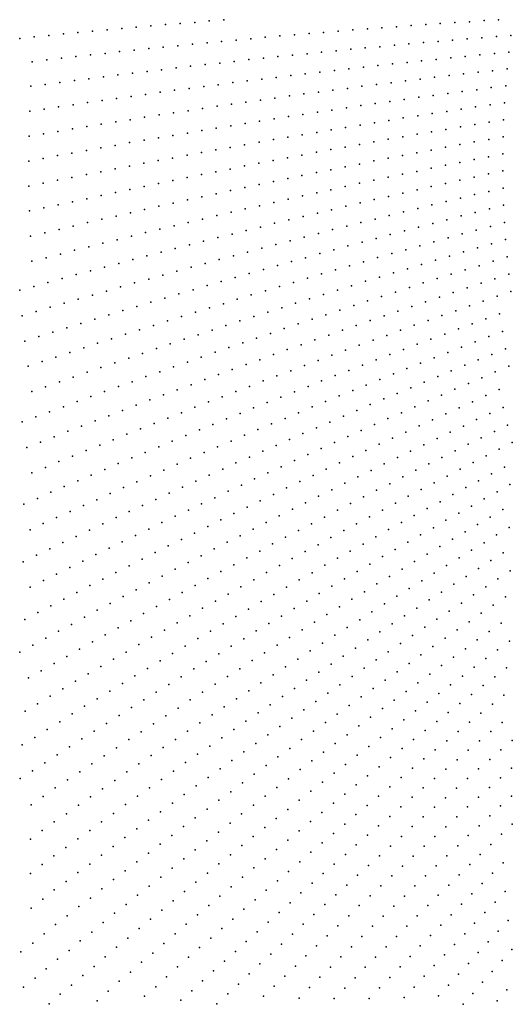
# Model space of a CAD drawing. Header units: metres. Extents: x -51 to 51, y -51 to 51.
# Tile 5 of 46: x -38 to -25, y -25 to 0. Entities that reach past the tile are written whole.
import ezdxf

# ---------------------------------------------------------------- set-up
doc = ezdxf.new("R2010")
doc.units = ezdxf.units.M
for name, color, linetype in [('CLASS_11_ROAD_SURFACE', 7, 'CONTINUOUS'), ('CLASS_17', 7, 'CONTINUOUS'), ('CLASS_5_HIGH_VEGETATION', 7, 'CONTINUOUS'), ('CLASS_6_BUILDING', 7, 'CONTINUOUS'), ('CLASS_9_WATER', 7, 'CONTINUOUS')]:
    doc.layers.add(name, color=color, linetype=linetype)

msp = doc.modelspace()

# ---------------------------------------------------------------- linework, layer by layer
at = {"layer": 'CLASS_11_ROAD_SURFACE'}
for p in [(-38.223915, -6.991184, 378.579987), (-37.799053, -7.541332, 375.440002), (-38.162361, -7.647127, 379.209991), (-38.089539, -8.302979, 379.839996), (-37.730076, -8.181809, 376.069977), (-37.648079, -8.831265, 376.699982), (-38.007618, -8.949266, 380.470001), (-37.912373, -9.604377, 381.100006), (-37.55489, -9.480279, 377.329987), (-37.4505, -10.128656, 377.959991), (-38.160965, -10.389581, 385.5), (-37.805828, -10.258816, 381.72998), (-37.687973, -10.912388, 382.359985), (-37.334908, -10.776204, 378.589996), (-38.040844, -11.049173, 386.130005), (-37.210899, -11.413645, 379.220001), (-36.859943, -11.272158, 375.449982), (-37.558819, -11.564898, 382.98999), (-37.909309, -11.707664, 386.759979), (-36.724552, -11.911552, 376.079987), (-37.073051, -12.058986, 379.850006), (-37.766369, -12.364857, 387.389984), (-37.421333, -12.207015, 383.619995), (-38.114162, -12.514155, 391.160004), (-36.924004, -12.702919, 380.47998), (-36.57806, -12.549579, 376.709991), (-37.269722, -12.856849, 384.25), (-37.957237, -13.175743, 391.789978), (-37.615204, -13.011369, 388.019989), (-36.420475, -13.186048, 377.339996), (-36.763767, -13.345249, 381.109985), (-37.449631, -13.665408, 388.649994), (-37.106823, -13.505036, 384.880005), (-37.792198, -13.826366, 392.419983), (-36.255184, -13.811912, 377.970001), (-38.131107, -13.997219, 396.190002), (-36.932644, -14.15138, 385.509979), (-36.592358, -13.985781, 381.73999), (-37.612465, -14.48432, 393.049988), (-37.272682, -14.31756, 389.279999), (-36.075607, -14.444726, 378.600006), (-37.952, -14.651661, 396.819977), (-36.413345, -14.615431, 382.369995), (-37.08437, -14.967621, 389.910004), (-36.747204, -14.795683, 386.139984), (-35.549931, -14.899556, 375.459991), (-37.421272, -15.140137, 393.679993), (-35.884983, -15.075406, 379.22998), (-38.094292, -15.486897, 401.220001), (-37.757915, -15.31323, 397.449982), (-36.554287, -15.428825, 386.769989), (-36.219772, -15.25183, 383), (-36.884716, -15.615398, 390.539978), (-35.683331, -15.703758, 379.859985), (-35.351311, -15.522235, 376.089996), (-37.552299, -15.972412, 398.079987), (-37.218647, -15.79362, 394.309998), (-36.015076, -15.885851, 383.630005), (-37.885677, -16.151775, 401.850006), (-36.677715, -16.251736, 391.169983), (-36.346539, -16.06851, 387.399994), (-35.145725, -16.133863, 376.720001), (-38.218781, -16.331709, 405.619995), (-37.004601, -16.444567, 394.940002), (-35.799282, -16.517298, 384.259979), (-35.47068, -16.32959, 380.48999), (-37.335171, -16.629007, 398.709991), (-36.127594, -16.705568, 388.029999), (-34.925472, -16.751469, 377.350006), (-37.995457, -16.99959, 406.25), (-37.665455, -16.814014, 402.47998), (-36.455612, -16.894402, 391.799988), (-35.251186, -16.944101, 381.119995), (-37.10656, -17.282814, 399.339996), (-36.783344, -17.083797, 395.569977), (-35.572414, -17.145975, 384.889984), (-37.433659, -17.473413, 403.109985), (-36.222248, -17.534189, 392.429993), (-35.897484, -17.339804, 388.660004), (-34.694366, -17.366224, 377.97998), (-37.76046, -17.664576, 406.880005), (-36.546715, -17.729134, 396.199982), (-35.338848, -17.763067, 385.519989), (-35.016766, -17.564369, 381.75), (-38.086967, -17.856295, 410.649994), (-36.870876, -17.924633, 399.970001), (-35.656242, -17.971022, 389.289978), (-34.452446, -17.977942, 378.609985), (-37.190315, -18.129768, 403.73999), (-35.977661, -18.170904, 393.059998), (-34.771431, -18.181543, 382.380005), (-37.832504, -18.532946, 411.279999), (-37.513824, -18.326462, 407.509979), (-36.298767, -18.371338, 396.829987), (-35.090096, -18.385689, 386.149994), (-33.888424, -18.369705, 375.470001), (-38.159931, -18.72151, 415.049988), (-36.940048, -18.773859, 404.369995), (-36.619564, -18.572323, 400.600006), (-35.721882, -18.80435, 393.690002), (-35.408443, -18.590384, 389.919983), (-34.515224, -18.795427, 383.009979), (-34.199745, -18.586432, 379.23999), (-37.255589, -18.985044, 408.139984), (-36.039539, -19.010214, 397.459991), (-34.830376, -19.004965, 386.779999), (-33.628716, -18.969496, 376.100006), (-37.575397, -19.187759, 411.910004), (-36.356876, -19.216627, 401.22998), (-35.145199, -19.215044, 390.549988), (-33.940987, -19.183216, 379.869995), (-37.890156, -19.400276, 415.679993), (-36.673897, -19.423588, 405), (-35.459698, -19.425669, 394.319977), (-34.248184, -19.405832, 383.639984), (-33.358398, -19.565744, 376.72998), (-38.214073, -19.594843, 419.449982), (-36.990589, -19.631092, 408.769989), (-35.76907, -19.645565, 398.089996), (-34.559734, -19.620703, 387.410004), (-33.666996, -19.784744, 380.5), (-37.618111, -20.056919, 416.309998), (-37.306957, -19.83914, 412.539978), (-36.396313, -20.069668, 405.630005), (-36.082855, -19.857346, 401.859985), (-35.18182, -20.05205, 394.949982), (-34.870945, -19.836105, 391.179993), (-33.97525, -20.004274, 384.269989), (-37.928837, -20.275398, 420.079987), (-36.709435, -20.28253, 409.399994), (-35.492355, -20.268526, 398.720001), (-34.278214, -20.232706, 388.039978), (-33.077518, -20.15826, 377.359985), (-37.017223, -20.504969, 413.169983), (-35.79755, -20.494278, 402.48999), (-34.585724, -20.453377, 391.809998), (-33.382355, -20.382481, 381.130005), (-37.33469, -20.709871, 416.940002), (-36.107357, -20.711903, 406.259979), (-34.892887, -20.674572, 395.579987), (-33.990959, -20.832489, 388.669983), (-33.686832, -20.607222, 384.899994), (-32.786133, -20.746861, 377.98999), (-37.641708, -20.933542, 420.709991), (-36.411709, -20.93895, 410.029999), (-35.199699, -20.896301, 399.350006), (-34.289585, -21.066654, 392.440002), (-33.087112, -20.976229, 381.759979), (-37.94828, -21.157902, 424.47998), (-36.725941, -21.14875, 413.799988), (-35.807076, -21.35009, 406.889984), (-35.506168, -21.118559, 403.119995), (-34.592945, -21.293047, 396.209991), (-33.38773, -21.20612, 385.529999), (-32.489491, -21.323423, 378.619995), (-37.343163, -21.587734, 421.339996), (-37.029507, -21.377018, 417.569977), (-36.112789, -21.573481, 410.660004), (-34.89595, -21.519962, 399.97998), (-33.687981, -21.436529, 389.299988), (-32.781322, -21.565811, 382.389984), (-37.645931, -21.817215, 425.109985), (-36.41283, -21.80629, 414.429993), (-35.198601, -21.747402, 403.75), (-33.987877, -21.667458, 393.069977), (-33.077991, -21.800783, 386.160004), (-31.883923, -21.664804, 375.47998), (-37.94825, -22.047379, 428.880005), (-36.723167, -22.021845, 418.199982), (-35.500889, -21.975363, 407.519989), (-34.282055, -21.907274, 396.839996), (-33.374287, -22.036264, 389.929993), (-32.17738, -21.903704, 379.25), (-37.022396, -22.255856, 421.970001), (-35.802818, -22.203848, 411.289978), (-34.581161, -22.139311, 400.609985), (-33.670216, -22.272263, 393.699982), (-32.470451, -22.143108, 383.019989), (-31.565567, -22.235655, 376.109985), (-37.332138, -22.472317, 425.73999), (-36.098915, -22.441668, 415.059998), (-35.178276, -22.604939, 408.149994), (-34.879906, -22.371866, 404.380005), (-33.965767, -22.50877, 397.470001), (-32.757679, -22.391018, 386.789978), (-31.854919, -22.479511, 379.880005), (-37.63055, -22.707531, 429.509979), (-36.394539, -22.680161, 418.829987), (-35.470707, -22.847187, 411.919983), (-34.255394, -22.754152, 401.23999), (-33.341808, -22.872505, 394.329987), (-33.049934, -22.63151, 390.559998), (-32.143883, -22.723867, 383.649994), (-31.237013, -22.801922, 376.73999), (-37.928501, -22.943419, 433.279999), (-36.700871, -22.901396, 422.599976), (-35.773922, -23.072628, 415.690002), (-34.55014, -22.99176, 405.009979), (-33.633301, -23.114006, 398.100006), (-32.432461, -22.968723, 387.419983), (-31.522179, -23.050663, 380.509979), (-37.301384, -23.363205, 430.139984), (-36.995659, -23.141071, 426.369995), (-36.065506, -23.316057, 419.459991), (-34.844513, -23.229874, 408.779999), (-33.924408, -23.356012, 401.869995), (-32.714981, -23.222069, 391.190002), (-31.80695, -23.299898, 384.279999), (-30.904024, -23.355873, 377.369995), (-37.595333, -23.604067, 433.910004), (-36.356598, -23.560141, 423.22998), (-35.138508, -23.468496, 412.549988), (-34.209377, -23.60688, 405.639984), (-33.002716, -23.467997, 394.959991), (-32.091324, -23.549629, 388.049988), (-31.17922, -23.616974, 381.139984), (-36.658825, -23.786983, 427), (-35.426342, -23.71628, 416.319977), (-34.49966, -23.849968, 409.410004), (-33.290066, -23.71442, 398.72998), (-32.375305, -23.799856, 391.819977), (-31.459715, -23.871019, 384.910004), (-36.949066, -24.032246, 430.769989), (-35.725376, -23.947275, 420.089996), (-34.78368, -24.102051, 413.179993), (-33.577023, -23.961348, 402.5), (-32.653008, -24.058544, 395.589996), (-31.739805, -24.125551, 388.679993), (-30.555399, -23.912504, 378), (-37.250664, -24.259974, 434.539978), (-36.012333, -24.196217, 423.859985), (-35.079082, -24.337656, 416.949982), (-33.86359, -24.208771, 406.269989), (-32.936131, -24.309822, 399.359985), (-32.019493, -24.380573, 392.449982), (-30.832014, -24.170736, 381.769989), (-36.298794, -24.445812, 427.630005), (-35.362209, -24.590885, 420.720001), (-34.149765, -24.456692, 410.039978), (-33.218853, -24.561596, 403.130005), (-32.298771, -24.636078, 396.220001), (-31.102249, -24.437044, 385.539978), (-30.196774, -24.464008, 378.630005), (-36.596813, -24.67819, 431.399994), (-35.656952, -24.827353, 424.48999), (-34.429512, -24.713516, 413.809998), (-33.501175, -24.81386, 406.899994), (-32.571568, -24.900023, 399.98999), (-31.377977, -24.696306, 389.309998), (-30.468962, -24.72691, 382.399994), (-29.560118, -24.743183, 375.48999), (-36.882401, -24.928944, 435.169983), (-35.939186, -25.081728, 428.259979), (-34.708748, -24.970976, 417.579987), (-33.776974, -25.07486, 410.669983), (-32.849972, -25.156567, 403.759979), (-31.653292, -24.956047, 393.079987), (-30.74073, -24.990284, 386.169983), (-29.828226, -25.010208, 379.259979), (-36.220917, -25.336744, 432.029999), (-34.999775, -25.211983, 421.349976), (-34.064613, -25.319857, 414.440002), (-33.127968, -25.413599, 407.529999), (-31.92819, -25.216267, 396.850006), (-31.005913, -25.261705, 389.940002), (-30.095907, -25.277702, 383.029999), (-29.192469, -25.272249, 376.119995)]:
    msp.add_point(p, dxfattribs=at)
at = {"layer": 'CLASS_17'}
for p in [(-37.888805, -23.845596, 437.679993), (-38.193554, -24.069141, 441.449982), (-37.540047, -24.506401, 438.309998), (-37.828938, -24.753485, 442.079987), (-38.129539, -24.982611, 445.849976), (-37.179775, -25.162189, 438.940002), (-37.464481, -25.414101, 442.709991)]:
    msp.add_point(p, dxfattribs=at)
at = {"layer": 'CLASS_5_HIGH_VEGETATION'}
for p in [(-25.85, -0.005455, 248.5), (-25.909224, -0.442431, 249.12999), (-25.532637, -0.414564, 245.360001), (-25.961044, -0.881406, 249.759995), (-25.58498, -0.84714, 245.98999), (-25.630291, -1.27534, 246.619995), (-25.668001, -1.711547, 247.25), (-25.698271, -2.149387, 247.87999), (-25.721056, -2.588733, 248.509995), (-25.736315, -3.029457, 249.139999), (-25.74485, -3.465144, 249.769989)]:
    msp.add_point(p, dxfattribs=at)
at = {"layer": 'CLASS_6_BUILDING'}
for p in [(-29.242006, -0.241347, 282.429993), (-28.865208, -0.214008, 278.660004), (-28.488386, -0.187302, 274.889984), (-28.111578, -0.154366, 271.119995), (-27.734699, -0.129017, 267.350006), (-27.357803, -0.104301, 263.579987), (-26.980883, -0.080218, 259.809998), (-26.603941, -0.056768, 256.040009), (-26.226988, -0.027547, 252.269989), (-31.878708, -0.458214, 308.820007), (-31.502117, -0.426356, 305.049988), (-31.125494, -0.395129, 301.279999), (-30.74884, -0.364536, 297.509979), (-30.372158, -0.334574, 293.73999), (-29.995523, -0.297923, 289.970001), (-29.618776, -0.269319, 286.199982), (-26.662313, -0.500062, 256.669983), (-26.285782, -0.47093, 252.899994), (-29.296759, -0.735995, 283.059998), (-28.920475, -0.702253, 279.290009), (-28.544321, -0.662175, 275.519989), (-28.167961, -0.62979, 271.75), (-27.791567, -0.598037, 267.97998), (-27.41514, -0.566916, 264.209991), (-27.038679, -0.536427, 260.440002), (-31.929419, -0.997679, 309.449982), (-31.553419, -0.959421, 305.679993), (-31.177378, -0.921796, 301.910004), (-30.801294, -0.884802, 298.139984), (-30.425381, -0.841012, 294.369995), (-30.04921, -0.805374, 290.600006), (-29.673002, -0.770368, 286.829987), (-27.088989, -0.987995, 261.070007), (-26.713049, -0.951833, 257.299988), (-26.337065, -0.916304, 253.529999), (-29.343126, -1.232557, 283.690002), (-28.96776, -1.18535, 279.919983), (-28.592047, -1.145939, 276.149994), (-28.216288, -1.107159, 272.380005), (-27.840487, -1.06901, 268.609985), (-27.464638, -1.031494, 264.839996), (-31.595682, -1.494338, 306.309998), (-31.220331, -1.450323, 302.539978), (-30.845272, -1.39941, 298.769989), (-30.469809, -1.35675, 295), (-30.094297, -1.314721, 291.22998), (-29.718737, -1.273323, 287.459991), (-27.506611, -1.491186, 265.470001), (-27.13139, -1.448006, 261.699982), (-26.756113, -1.405457, 257.929993), (-26.380785, -1.36354, 254.159988), (-26.005407, -1.322253, 250.389999), (-31.970984, -1.538983, 310.079987), (-29.755926, -1.778039, 288.089996), (-29.381481, -1.723719, 284.320007), (-29.006548, -1.677294, 280.549988), (-28.631556, -1.6315, 276.779999), (-28.256506, -1.586336, 273.009979), (-27.881405, -1.541803, 269.23999), (-26.042698, -1.758489, 251.019989), (-31.628864, -2.030951, 306.940002), (-31.254793, -1.972931, 303.169983), (-30.880167, -1.923262, 299.399994), (-30.505482, -1.874224, 295.630005), (-30.130732, -1.825816, 291.859985), (-27.914768, -2.009464, 269.869995), (-27.540394, -1.959281, 266.100006), (-27.165958, -1.909727, 262.329987), (-26.791458, -1.860804, 258.559998), (-26.416895, -1.81251, 254.789993), (-32.003349, -2.081971, 310.709991), (-29.785086, -2.277098, 288.720001), (-29.411058, -2.223675, 284.949982), (-29.036964, -2.170882, 281.179993), (-28.662802, -2.118718, 277.410004), (-28.288572, -2.067184, 273.639984), (-26.445896, -2.256629, 255.419998), (-26.072121, -2.202693, 251.649994), (-31.279879, -2.50472, 303.799988), (-30.906149, -2.448689, 300.029999), (-30.532347, -2.393286, 296.259979), (-30.15847, -2.338513, 292.48999), (-27.939667, -2.48548, 270.5), (-27.566198, -2.428938, 266.72998), (-27.192656, -2.373025, 262.959991), (-26.819036, -2.31774, 259.190002), (-32.026482, -2.626488, 311.339996), (-31.653538, -2.56138, 307.570007), (-29.805178, -2.784893, 289.350006), (-29.43211, -2.725118, 285.579987), (-29.058966, -2.665971, 281.809998), (-28.68574, -2.607452, 278.040009), (-28.313061, -2.54265, 274.269989), (-26.839481, -2.769582, 259.820007), (-26.466757, -2.708672, 256.049988), (-26.093946, -2.648388, 252.279999), (-31.2959, -3.037914, 304.429993), (-30.923172, -2.975536, 300.660004), (-30.550362, -2.913786, 296.889984), (-30.178167, -2.845296, 293.119995), (-28.3288, -3.026416, 274.899994), (-27.95643, -2.962905, 271.130005), (-27.583977, -2.900021, 267.359985), (-27.211432, -2.837764, 263.589996), (-32.041107, -3.164554, 311.970001), (-31.668545, -3.10092, 308.199982), (-29.816599, -3.294011, 289.97998), (-29.444599, -3.227901, 286.209991), (-29.072508, -3.162418, 282.440002), (-28.701084, -3.090554, 278.669983), (-27.223057, -3.297163, 264.220001), (-26.851513, -3.229298, 260.449982), (-26.479874, -3.162058, 256.679993), (-26.108139, -3.095444, 252.909988), (-30.931202, -3.503653, 301.289978), (-30.560328, -3.428111, 297.519989), (-30.188511, -3.360748, 293.75), (-28.336262, -3.511434, 275.529999), (-27.965021, -3.4416, 271.759979), (-27.593685, -3.372392, 267.98999), (-26.114658, -3.54373, 253.539993), (-31.674339, -3.641693, 308.829987), (-31.302816, -3.57236, 305.059998), (-29.819307, -3.804304, 290.609985), (-29.448481, -3.731879, 286.839996), (-29.078447, -3.652979, 283.070007), (-28.707405, -3.581894, 279.299988), (-27.225994, -3.764378, 264.850006), (-26.855654, -3.690204, 261.079987), (-26.485207, -3.616655, 257.309998), (-30.931175, -4.025333, 301.919983), (-30.560654, -3.951032, 298.149994), (-30.190033, -3.877356, 294.380005), (-28.335402, -3.997562, 276.160004), (-27.965403, -3.921426, 272.389984), (-27.59623, -3.839176, 268.619995), (-26.114439, -3.986738, 254.169998), (-25.745045, -3.908235, 250.399994), (-31.670885, -4.183541, 309.459991), (-31.300591, -4.107901, 305.690002), (-29.813267, -4.315624, 291.23999), (-29.444756, -4.229714, 287.470001), (-29.075081, -4.151707, 283.699982), (-28.705296, -4.074323, 279.929993), (-27.589809, -4.31371, 269.25), (-27.220896, -4.232627, 265.47998), (-26.85187, -4.152166, 261.709991), (-26.482723, -4.072328, 257.940002), (-30.921227, -4.555527, 302.549988), (-30.552021, -4.474936, 298.779999), (-30.182699, -4.394969, 295.009979), (-28.694727, -4.567697, 280.559998), (-28.326189, -4.484658, 276.790009), (-27.958605, -4.395415, 273.019989), (-26.47349, -4.522481, 258.570007), (-26.105608, -4.437088, 254.799988), (-25.737598, -4.352315, 251.029999), (-31.658146, -4.726306, 310.089996), (-31.290321, -4.63674, 306.320007), (-29.799622, -4.820544, 291.869995), (-29.431444, -4.73564, 288.100006), (-29.063145, -4.651357, 284.329987), (-27.575216, -4.789116, 269.880005), (-27.207733, -4.701772, 266.109985), (-26.840122, -4.615047, 262.339996), (-25.722479, -4.797253, 251.659988), (-30.534388, -4.99967, 299.410004), (-30.166477, -4.913434, 295.639984), (-28.675665, -5.06187, 281.190002), (-28.309801, -4.965664, 277.419983), (-27.942574, -4.87708, 273.649994), (-26.821623, -5.072162, 262.970001), (-26.455378, -4.979908, 259.199982), (-26.088997, -4.888271, 255.429993), (-31.637375, -5.262105, 310.720001), (-31.269838, -5.174006, 306.949982), (-30.902176, -5.086527, 303.179993), (-29.77611, -5.333468, 292.5), (-29.409426, -5.242316, 288.72998), (-29.042612, -5.151783, 284.959991), (-27.552418, -5.265253, 270.509979), (-27.18647, -5.171673, 266.73999), (-25.699657, -5.242915, 252.289993), (-30.50773, -5.525079, 300.040009), (-30.14266, -5.42524, 296.269989), (-28.649433, -5.549702, 281.820007), (-28.283903, -5.454268, 278.049988), (-27.918228, -5.359452, 274.279999), (-26.793976, -5.536475, 263.600006), (-26.429348, -5.438005, 259.829987), (-26.064573, -5.340152, 256.059998), (-31.606108, -5.806231, 311.350006), (-31.240116, -5.711895, 307.579987), (-30.873989, -5.618177, 303.809998), (-29.37867, -5.749594, 289.359985), (-29.013445, -5.652836, 285.589996), (-27.885548, -5.842386, 274.910004), (-27.521387, -5.741981, 271.139984), (-27.158455, -5.63556, 267.369995), (-26.032314, -5.792596, 256.690002), (-25.670488, -5.682901, 252.919998), (-30.473494, -6.043568, 300.669983), (-30.108696, -5.94496, 296.899994), (-29.743755, -5.846968, 293.130005), (-28.613415, -6.045042, 282.449982), (-28.249556, -5.943407, 278.679993), (-26.758278, -6.001294, 264.22998), (-26.395376, -5.896638, 260.459991), (-31.565468, -6.350797, 311.97998), (-31.20113, -6.250251, 308.209991), (-30.836649, -6.150321, 304.440002), (-29.339155, -6.257321, 289.98999), (-28.977125, -6.147293, 286.220001), (-27.844496, -6.325738, 275.540009), (-27.483614, -6.212445, 271.769989), (-27.121023, -6.106563, 268), (-25.993715, -6.239121, 257.320007), (-25.632282, -6.12962, 253.549988), (-30.428831, -6.56987, 301.299988), (-30.06576, -6.465073, 297.529999), (-29.702534, -6.36089, 293.759979), (-28.568823, -6.540742, 283.079987), (-28.206741, -6.432934, 279.309998), (-27.075413, -6.577902, 268.630005), (-26.714508, -6.46648, 264.859985), (-26.353434, -6.355668, 261.089996), (-25.58629, -6.576662, 254.179993), (-31.152853, -6.788912, 308.839996), (-30.79175, -6.675282, 305.070007), (-29.292503, -6.758197, 290.619995), (-28.930744, -6.649164, 286.850006), (-27.796721, -6.802577, 276.169983), (-27.436153, -6.689935, 272.399994), (-26.305161, -6.808534, 261.720001), (-25.945816, -6.692294, 257.949982), (-30.375065, -7.096381, 301.929993), (-30.013826, -6.985425, 298.160004), (-29.652422, -6.875081, 294.389984), (-28.515633, -7.036654, 283.709991), (-28.155432, -6.922704, 279.940002), (-27.021603, -7.049435, 269.259979), (-26.66264, -6.931892, 265.48999), (-25.532495, -7.023891, 254.809998), (-31.097052, -7.320128, 309.470001), (-30.736143, -7.207949, 305.699982), (-29.235518, -7.266383, 291.25), (-28.87566, -7.151214, 287.47998), (-27.738993, -7.286344, 276.799988), (-27.380386, -7.167586, 273.029999), (-26.247326, -7.267954, 262.350006), (-25.890005, -7.14562, 258.579987), (-30.312181, -7.622943, 302.559998), (-29.952875, -7.505861, 298.790009), (-29.595198, -7.382161, 295.019989), (-28.453821, -7.532628, 284.339996), (-28.097416, -7.405708, 280.570007), (-26.959572, -7.521019, 269.889984), (-26.60446, -7.390894, 266.119995), (-25.826267, -7.598963, 259.209991), (-31.030264, -7.858935, 310.100006), (-30.671312, -7.740635, 306.329987), (-29.169704, -7.774565, 291.880005), (-28.811853, -7.653293, 288.109985), (-27.672834, -7.770093, 277.429993), (-27.316298, -7.645255, 273.660004), (-26.536455, -7.856351, 266.75), (-26.181459, -7.727356, 262.97998), (-29.884851, -8.018927, 299.419983), (-29.527367, -7.896443, 295.649994), (-28.385336, -8.021584, 284.970001), (-28.029181, -7.895536, 281.199982), (-27.243868, -8.122795, 274.290009), (-26.891253, -7.985947, 270.519989), (-25.754585, -8.052184, 259.839996), (-30.597239, -8.273181, 306.959991), (-30.240158, -8.149399, 303.190002), (-29.095049, -8.282589, 292.509979), (-28.739307, -8.15525, 288.73999), (-27.952396, -8.385163, 281.829987), (-27.598234, -8.253679, 278.059998), (-26.4603, -8.321611, 267.380005), (-26.107548, -8.186599, 263.609985), (-30.954132, -8.397568, 310.72998), (-29.805943, -8.539077, 300.049988), (-29.450594, -8.410532, 296.279999), (-28.306362, -8.517249, 285.600006), (-27.16518, -8.59343, 274.919983), (-26.812847, -8.457222, 271.149994), (-25.677021, -8.498874, 260.470001), (-30.51391, -8.805424, 307.589996), (-30.161098, -8.668225, 303.820007), (-29.011538, -8.790301, 293.139984), (-28.660126, -8.649935, 289.369995), (-27.867058, -8.874442, 282.459991), (-27.515175, -8.736954, 278.690002), (-26.375982, -8.786531, 268.009979), (-26.025574, -8.64554, 264.23999), (-30.868641, -8.935863, 311.359985), (-29.717976, -9.058842, 300.679993), (-29.364859, -8.924273, 296.910004), (-28.218725, -9.012527, 286.22998), (-27.076149, -9.070299, 275.549988), (-26.726175, -8.928119, 271.779999), (-25.937752, -9.097707, 264.869995), (-25.589521, -8.951451, 261.100006), (-30.423594, -9.329779, 308.220001), (-30.070887, -9.194011, 304.449982), (-28.921429, -9.290487, 293.769989), (-28.570187, -9.15121, 290), (-27.773148, -9.363221, 283.089996), (-27.4259, -9.213073, 279.320007), (-26.631233, -9.398491, 272.410004), (-26.283495, -9.250971, 268.639984), (-30.773779, -9.473658, 311.98999), (-29.620937, -9.578063, 301.309998), (-29.270157, -9.437508, 297.540009), (-28.471474, -9.651905, 290.630005), (-28.122419, -9.507267, 286.859985), (-26.978741, -9.546602, 276.179993), (-25.839741, -9.555646, 265.5), (-30.321854, -9.86096, 308.850006), (-29.971504, -9.719213, 305.079987), (-28.820301, -9.797137, 294.399994), (-27.673063, -9.844595, 283.720001), (-27.326017, -9.695304, 279.949982), (-26.528008, -9.868195, 273.040009), (-26.185198, -9.708388, 269.269989), (-29.514822, -10.096582, 301.940002), (-29.168907, -9.94296, 298.169983), (-28.363983, -10.15187, 291.259979), (-28.017437, -10.001315, 287.48999), (-26.872952, -10.022195, 276.809998), (-25.733644, -10.01286, 266.130005), (-30.210833, -10.391358, 309.47998), (-29.862942, -10.243673, 305.709991), (-28.710295, -10.303012, 295.029999), (-27.562113, -10.331951, 284.350006), (-27.217651, -10.176781, 280.579987), (-26.419022, -10.330633, 273.669983), (-26.07646, -10.171456, 269.899994), (-29.402218, -10.607062, 302.570007), (-29.056372, -10.454742, 298.799988), (-28.247709, -10.650948, 291.889984), (-27.906334, -10.487708, 288.119995), (-27.100805, -10.657353, 281.209991), (-26.758778, -10.496927, 277.440002), (-25.95953, -10.63361, 270.529999), (-25.619459, -10.469207, 266.759979), (-30.090532, -10.920811, 310.109985), (-29.745195, -10.767231, 306.339996), (-28.591406, -10.807958, 295.660004), (-27.442579, -10.81836, 284.97998), (-26.299343, -10.798592, 274.299988), (-25.497187, -10.924543, 267.389984), (-29.278065, -11.123732, 303.199982), (-28.934858, -10.965551, 299.429993), (-28.125376, -11.142118, 292.519989), (-27.784105, -10.979948, 288.75), (-26.975471, -11.136872, 281.839996), (-26.638895, -10.96415, 278.070007), (-25.834415, -11.094707, 271.160004), (-29.621027, -11.282494, 306.970001), (-28.463636, -11.311816, 296.290009), (-27.314463, -11.303669, 285.609985), (-26.508066, -11.436752, 278.699982), (-26.171375, -11.265443, 274.929993), (-29.960949, -11.449155, 310.73999), (-29.144833, -11.639222, 303.829987), (-28.804361, -11.475229, 300.059998), (-27.991663, -11.63899, 293.149994), (-27.653194, -11.471042, 289.380005), (-26.844492, -11.608635, 282.470001), (-25.701115, -11.554601, 271.790009), (-29.48505, -11.803795, 307.600006), (-28.329868, -11.807517, 296.919983), (-27.177765, -11.787725, 286.23999), (-26.36886, -11.908053, 279.329987), (-26.035128, -11.731042, 275.559998), (-29.82501, -11.968946, 311.369995), (-29.002523, -12.153378, 304.459991), (-28.664888, -11.983618, 300.690002), (-27.849173, -12.134518, 293.779999), (-27.513605, -11.960835, 290.009979), (-26.702314, -12.085633, 283.100006), (-25.890602, -12.195244, 276.190002), (-25.562567, -12.006905, 272.419983), (-29.339897, -12.323711, 308.22998), (-28.184467, -12.30877, 297.549988), (-27.365345, -12.449178, 290.639984), (-27.035492, -12.263782, 286.869995), (-26.221281, -12.377905, 279.959991), (-29.677004, -12.49462, 312), (-28.851147, -12.666035, 305.089996), (-28.519491, -12.483596, 301.320007), (-27.697916, -12.628541, 294.410004), (-26.551672, -12.56113, 283.72998), (-25.740898, -12.651614, 276.820007), (-29.185579, -12.842083, 308.859985), (-28.030203, -12.808471, 298.179993), (-27.211582, -12.929269, 291.269989), (-26.881771, -12.744918, 287.5), (-26.065338, -12.846158, 280.589996), (-28.693928, -13.170032, 305.720001), (-28.362207, -12.988969, 301.949982), (-27.537901, -13.120907, 295.040009), (-26.392567, -13.034975, 284.359985), (-25.579962, -13.112616, 277.449982), (-29.022106, -13.358747, 309.48999), (-27.867083, -13.306461, 298.809998), (-27.046129, -13.414285, 291.899994), (-26.719498, -13.224351, 288.130005), (-25.904291, -13.306339, 281.220001), (-28.524572, -13.679259, 306.350006), (-28.195972, -13.49258, 302.579987), (-27.372461, -13.604775, 295.669983), (-26.548683, -13.701928, 288.759979), (-26.225016, -13.507019, 284.98999), (-28.852875, -13.866499, 310.119995), (-27.695124, -13.802587, 299.440002), (-26.872044, -13.897389, 292.529999), (-26.052448, -13.970751, 285.619995), (-25.731773, -13.770991, 281.850006), (-28.346186, -14.186513, 306.97998), (-28.020805, -13.99427, 303.209991), (-27.195091, -14.093403, 296.299988), (-26.369347, -14.177496, 289.389984), (-25.550934, -14.2336, 282.47998), (-28.671259, -14.379308, 310.75), (-27.51783, -14.289969, 300.070007), (-26.689337, -14.378429, 293.160004), (-25.86817, -14.438785, 286.25), (-28.158787, -14.69163, 307.609985), (-27.836718, -14.493883, 303.839996), (-27.009008, -14.579908, 296.929993), (-26.18508, -14.644511, 290.019989), (-28.480539, -14.889928, 311.380005), (-27.647392, -14.984509, 304.470001), (-27.328362, -14.781936, 300.699982), (-26.498034, -14.857251, 293.790009), (-25.675499, -14.904567, 286.880005), (-27.962397, -15.194454, 308.23999), (-26.814236, -15.064138, 297.559998), (-25.988869, -15.115655, 290.649994), (-28.280739, -15.398198, 312.009979), (-27.445658, -15.479538, 305.100006), (-27.130112, -15.271567, 301.329987), (-26.301901, -15.327279, 294.419983), (-27.760872, -15.688047, 308.869995), (-26.923105, -15.758709, 301.959991), (-26.610802, -15.545938, 298.190002), (-25.784199, -15.584337, 291.279999), (-27.235071, -15.972016, 305.72998), (-26.09359, -15.801254, 295.049988), (-27.5467, -16.185856, 309.5), (-26.707369, -16.2432, 302.589996), (-26.402636, -16.018702, 298.820007), (-25.571098, -16.050406, 291.910004), (-27.015667, -16.461782, 306.359985), (-26.182068, -16.495228, 299.449982), (-25.876759, -16.272554, 295.679993), (-27.323616, -16.680895, 310.130005), (-26.487015, -16.718424, 303.220001), (-25.651438, -16.741026, 296.309998), (-26.787474, -16.948687, 306.98999), (-25.952917, -16.968861, 300.079987), (-27.091658, -17.173004, 310.759979), (-26.254032, -17.19721, 303.850006), (-26.554781, -17.426081, 307.619995), (-25.715227, -17.439444, 300.709991), (-26.850853, -17.662022, 311.389984), (-26.012419, -17.672884, 304.47998), (-26.309237, -17.906836, 308.25), (-26.60568, -18.1413, 312.019989), (-25.762215, -18.145288, 305.109985), (-26.055016, -18.384256, 308.880005), (-25.503458, -18.614273, 305.73999), (-25.792158, -18.858187, 309.509979), (-25.52071, -19.328466, 310.139984)]:
    msp.add_point(p, dxfattribs=at)
at = {"layer": 'CLASS_9_WATER'}
for p in [(-35.588219, -0.236127, 345.889984), (-35.21146, -0.195475, 342.119995), (-34.834618, -0.164145, 338.350006), (-34.457741, -0.133447, 334.579987), (-34.080845, -0.103382, 330.809998), (-33.703922, -0.07395, 327.039978), (-33.326981, -0.037014, 323.269989), (-32.949997, -0.008939, 319.5), (-38.224892, -0.487559, 372.279999), (-37.848316, -0.450984, 368.509979), (-37.471703, -0.415041, 364.73999), (-37.095146, -0.370674, 360.970001), (-36.718464, -0.336089, 357.199982), (-36.341747, -0.302135, 353.429993), (-35.964996, -0.268815, 349.660004), (-32.25515, -0.498581, 312.589996), (-34.889881, -0.752887, 338.97998), (-34.513577, -0.715786, 335.209991), (-34.137241, -0.679317, 331.440002), (-33.761028, -0.635237, 327.669983), (-33.384609, -0.600125, 323.899994), (-33.008156, -0.565644, 320.130005), (-32.631668, -0.531796, 316.359985), (-37.146599, -0.997839, 361.600006), (-36.770554, -0.956853, 357.829987), (-36.394463, -0.916499, 354.059998), (-36.018333, -0.876778, 350.289978), (-35.642361, -0.828986, 346.519989), (-35.26614, -0.790621, 342.75), (-37.898304, -1.090958, 369.139984), (-37.522606, -1.039456, 365.369995), (-34.184196, -1.248837, 332.070007), (-33.808475, -1.206697, 328.299988), (-33.432705, -1.165189, 324.529999), (-33.056889, -1.124313, 320.759979), (-32.681026, -1.084068, 316.98999), (-32.305378, -1.036568, 313.220001), (-36.061733, -1.477811, 350.919983), (-35.686264, -1.432422, 347.149994), (-35.310745, -1.387665, 343.380005), (-34.935177, -1.343539, 339.609985), (-34.559559, -1.300045, 335.839996), (-37.937874, -1.723484, 369.769989), (-37.562679, -1.674848, 366), (-37.187435, -1.626843, 362.22998), (-36.81213, -1.579469, 358.459991), (-36.436779, -1.532727, 354.690002), (-33.471218, -1.732045, 325.160004), (-33.096146, -1.684785, 321.389984), (-32.72142, -1.630166, 317.619995), (-32.34623, -1.584259, 313.850006), (-35.345226, -1.986438, 344.009979), (-34.970459, -1.935933, 340.23999), (-34.596088, -1.877612, 336.470001), (-34.221188, -1.828459, 332.699982), (-33.846233, -1.779937, 328.929993), (-37.217598, -2.257508, 362.859985), (-36.843151, -2.203759, 359.089996), (-36.469166, -2.141737, 355.319977), (-36.094582, -2.08934, 351.549988), (-35.719933, -2.037574, 347.779999), (-33.126431, -2.238812, 322.019989), (-32.752136, -2.185902, 318.25), (-32.377777, -2.133622, 314.47998), (-37.966293, -2.366894, 370.399994), (-37.59198, -2.311886, 366.630005), (-34.996292, -2.521353, 340.869995), (-34.622349, -2.465204, 337.100006), (-34.248333, -2.409683, 333.329987), (-33.874252, -2.354792, 329.559998), (-33.500103, -2.300531, 325.789978), (-36.490685, -2.761155, 355.949982), (-36.117043, -2.702397, 352.179993), (-35.743324, -2.644268, 348.410004), (-35.369534, -2.586768, 344.639984), (-32.773399, -2.743136, 318.880005), (-32.399982, -2.684498, 315.109985), (-37.983784, -3.011753, 371.029999), (-37.610458, -2.950387, 367.259979), (-37.237049, -2.889651, 363.48999), (-36.864254, -2.820543, 359.720001), (-34.265591, -2.992341, 333.959991), (-33.892494, -2.931098, 330.190002), (-33.520016, -2.862299, 326.419983), (-33.146748, -2.802403, 322.649994), (-35.756397, -3.252328, 349.039978), (-35.384411, -3.179842, 345.269989), (-35.011551, -3.116714, 341.5), (-34.638615, -3.054213, 337.72998), (-32.785172, -3.301708, 319.509979), (-32.412792, -3.236728, 315.73999), (-37.246605, -3.513997, 364.119995), (-36.874176, -3.447638, 360.350006), (-36.501667, -3.381907, 356.579987), (-36.129074, -3.316804, 352.809998), (-33.901768, -3.500409, 330.820007), (-33.529655, -3.433548, 327.049988), (-33.157459, -3.367315, 323.279999), (-37.990311, -3.657872, 371.660004), (-37.618073, -3.590168, 367.889984), (-35.388401, -3.782763, 345.899994), (-35.016666, -3.713304, 342.130005), (-34.64484, -3.644471, 338.359985), (-34.272923, -3.576266, 334.589996), (-32.417103, -3.782238, 316.369995), (-32.045769, -3.711653, 312.600006), (-36.502075, -4.003813, 357.209991), (-36.130634, -3.932383, 353.440002), (-35.760044, -3.85285, 349.669983), (-33.529545, -4.005935, 327.679993), (-33.158524, -3.933382, 323.910004), (-32.787395, -3.861454, 320.139984), (-37.985825, -4.305067, 372.289978), (-37.615822, -4.221859, 368.519989), (-37.244671, -4.148551, 364.75), (-36.873421, -4.075869, 360.97998), (-35.011597, -4.310951, 342.759979), (-34.640991, -4.235806, 338.98999), (-34.271297, -4.152919, 335.220001), (-33.900471, -4.079114, 331.449982), (-32.041073, -4.259807, 313.22998), (-36.122803, -4.540138, 354.070007), (-35.752506, -4.463118, 350.299988), (-35.382099, -4.386722, 346.529999), (-33.149906, -4.500441, 324.539978), (-32.781132, -4.414209, 320.769989), (-32.41116, -4.336696, 317), (-37.231903, -4.784037, 365.380005), (-36.861938, -4.705052, 361.609985), (-36.491867, -4.626692, 357.839996), (-34.628212, -4.819591, 339.619995), (-34.258804, -4.738868, 335.850006), (-33.889278, -4.658768, 332.079987), (-33.519646, -4.579292, 328.309998), (-32.026989, -4.808855, 313.859985), (-37.971508, -4.943879, 372.919983), (-37.601761, -4.863645, 369.149994), (-35.734535, -5.074224, 350.929993), (-35.365482, -4.991541, 347.160004), (-34.996315, -4.909481, 343.389984), (-33.132816, -5.060236, 325.169983), (-32.764324, -4.975821, 321.399994), (-32.395714, -4.892026, 317.630005), (-36.83971, -5.335005, 362.23999), (-36.472298, -5.241459, 358.470001), (-36.103477, -5.15753, 354.699982), (-34.236271, -5.325574, 336.47998), (-33.86816, -5.239202, 332.709991), (-33.499928, -5.153453, 328.940002), (-37.576733, -5.506156, 369.779999), (-37.208279, -5.420269, 366.009979), (-34.972126, -5.500181, 344.019989), (-34.604259, -5.412567, 340.25), (-32.737877, -5.538116, 322.029999), (-32.370743, -5.448067, 318.259979), (-32.003479, -5.358637, 314.48999), (-37.945072, -5.592665, 373.549988), (-36.073578, -5.775559, 355.329987), (-35.706108, -5.685992, 351.559998), (-35.338509, -5.597045, 347.789978), (-33.83709, -5.820247, 333.339996), (-33.47176, -5.720076, 329.570007), (-33.104885, -5.628786, 325.799988), (-37.173767, -6.057063, 366.639984), (-36.808151, -5.956558, 362.869995), (-36.440926, -5.865748, 359.100006), (-34.936466, -6.099961, 344.649994), (-34.570141, -6.006104, 340.880005), (-34.203682, -5.912866, 337.109985), (-32.336212, -6.004653, 318.889984), (-31.97196, -5.901186, 315.119995), (-37.907532, -6.241962, 374.179993), (-37.54071, -6.149202, 370.410004), (-35.667187, -6.298241, 352.190002), (-35.302666, -6.194438, 348.419983), (-33.432457, -6.295346, 330.199982), (-33.067181, -6.197831, 326.429993), (-32.701767, -6.100933, 322.660004), (-36.764484, -6.587508, 363.5), (-36.398857, -6.490467, 359.72998), (-36.033089, -6.394044, 355.959991), (-34.525822, -6.600025, 341.509979), (-34.160999, -6.500569, 337.73999), (-33.797592, -6.393479, 333.970001), (-32.293701, -6.553737, 319.519989), (-31.929657, -6.451959, 315.75), (-37.493671, -6.792597, 371.039978), (-37.129978, -6.685166, 367.269989), (-35.255047, -6.800788, 349.049988), (-34.890507, -6.700098, 345.279999), (-33.019684, -6.7672, 327.059998), (-32.655968, -6.664103, 323.289978), (-37.858864, -6.891582, 374.809998), (-36.346062, -7.115431, 360.359985), (-35.981979, -7.012803, 356.589996), (-35.619442, -6.902095, 352.820007), (-34.109936, -7.080184, 338.369995), (-33.74667, -6.975241, 334.600006), (-33.383251, -6.870913, 330.829987), (-32.240116, -7.110934, 320.149994), (-31.87785, -7.00298, 316.380005), (-31.515432, -6.89564, 312.609985), (-37.073772, -7.322536, 367.899994), (-36.709991, -7.218676, 364.130005), (-34.834229, -7.300417, 345.910004), (-34.471291, -7.194157, 342.139984), (-32.962368, -7.336727, 327.690002), (-32.602219, -7.219501, 323.919983), (-37.437412, -7.427012, 371.669983), (-35.922096, -7.622883, 357.220001), (-35.559628, -7.514781, 353.449982), (-35.197006, -7.407292, 349.679993), (-33.685722, -7.557101, 335.22998), (-33.324123, -7.446608, 331.459991), (-31.816528, -7.554086, 317.009979), (-31.455978, -7.440597, 313.23999), (-36.644646, -7.849876, 364.759979), (-36.28252, -7.740458, 360.98999), (-34.408421, -7.779922, 342.769989), (-34.047153, -7.668206, 339), (-32.537113, -7.782892, 324.549988), (-32.176907, -7.668184, 320.779999), (-37.368427, -8.070553, 372.299988), (-37.006615, -7.959907, 368.529999), (-35.489262, -8.127408, 354.079987), (-35.128517, -8.013768, 350.309998), (-34.767605, -7.90074, 346.539978), (-33.255066, -8.022259, 332.089996), (-32.897152, -7.898211, 328.320007), (-31.745659, -8.105108, 317.639984), (-31.38904, -7.977843, 313.869995), (-36.210262, -8.356521, 361.619995), (-35.849842, -8.241658, 357.850006), (-34.333546, -8.373963, 343.399994), (-33.974224, -8.25612, 339.630005), (-33.614731, -8.138885, 335.859985), (-32.462261, -8.346137, 325.179993), (-32.104053, -8.22532, 321.410004), (-36.928486, -8.597092, 369.160004), (-36.568436, -8.480921, 365.389984), (-35.049564, -8.620037, 350.940002), (-34.692696, -8.492417, 347.169983), (-33.178143, -8.589594, 332.720001), (-32.82029, -8.467562, 328.949982), (-31.310839, -8.522559, 314.5), (-37.288368, -8.713874, 372.929993), (-35.766922, -8.860162, 358.47998), (-35.408333, -8.739795, 354.709991), (-33.891132, -8.84375, 340.259979), (-33.53368, -8.720419, 336.48999), (-32.021542, -8.782174, 322.039978), (-31.667358, -8.648156, 318.269989), (-36.483574, -9.102717, 366.019989), (-36.12534, -8.981135, 362.25), (-34.605492, -9.092233, 347.799988), (-34.248402, -8.967688, 344.029999), (-32.733566, -9.036562, 329.579987), (-32.377647, -8.909066, 325.809998), (-31.223173, -9.066902, 315.130005), (-37.197224, -9.356788, 373.559998), (-36.839375, -9.233902, 369.789978), (-35.316818, -9.35176, 355.339996), (-34.962391, -9.217382, 351.570007), (-33.444828, -9.293365, 337.119995), (-33.089294, -9.164662, 333.350006), (-31.931644, -9.330786, 322.669983), (-31.577505, -9.198544, 318.899994), (-36.029629, -9.605259, 362.880005), (-35.673321, -9.478207, 359.109985), (-34.152985, -9.560919, 344.660004), (-33.797863, -9.430923, 340.889984), (-32.636967, -9.605041, 330.209991), (-32.283268, -9.471511, 326.440002), (-31.12604, -9.610708, 315.759979), (-36.741684, -9.861178, 370.419983), (-36.385746, -9.732916, 366.649994), (-34.862625, -9.822718, 352.199982), (-34.507904, -9.691517, 348.429993), (-33.343765, -9.873901, 337.75), (-32.990471, -9.739172, 333.97998), (-31.829926, -9.8866, 323.299988), (-31.478088, -9.748356, 319.529999), (-37.094982, -9.9991, 374.190002), (-35.569023, -10.095611, 359.73999), (-35.217155, -9.954521, 355.970001), (-34.047276, -10.153476, 345.289978), (-33.696861, -10.009232, 341.519989), (-32.181553, -10.025443, 327.070007), (-31.019421, -10.15381, 316.389984), (-30.671986, -10.0033, 312.619995), (-36.277027, -10.362398, 367.279999), (-35.923126, -10.228703, 363.509979), (-34.399929, -10.290091, 349.059998), (-32.881664, -10.312949, 334.609985), (-32.530491, -10.172827, 330.839996), (-31.369085, -10.297425, 320.160004), (-36.984238, -10.631592, 374.819977), (-36.630733, -10.496696, 371.049988), (-35.104614, -10.565118, 356.600006), (-34.752373, -10.427305, 352.829987), (-33.583366, -10.594984, 342.149994), (-33.23262, -10.453669, 338.380005), (-32.067745, -10.586437, 327.699982), (-31.718525, -10.441633, 323.929993), (-30.558498, -10.539633, 313.25), (-35.805828, -10.851282, 364.139984), (-35.45665, -10.70353, 360.369995), (-34.281563, -10.887774, 349.690002), (-33.933903, -10.736897, 345.919983), (-32.762867, -10.885821, 335.23999), (-32.416748, -10.731834, 331.470001), (-31.250498, -10.845584, 320.789978), (-30.905939, -10.688498, 317.019989), (-36.508785, -11.131269, 371.679993), (-36.15741, -10.990977, 367.910004), (-34.981483, -11.174747, 357.22998), (-34.631626, -11.030962, 353.459991), (-33.459686, -11.17975, 342.779999), (-33.111389, -11.03249, 339.009979), (-31.944153, -11.146437, 328.329987), (-31.597441, -10.995715, 324.559998), (-30.435627, -11.074976, 313.880005), (-35.331112, -11.319125, 361), (-33.807762, -11.327602, 346.549988), (-32.290634, -11.297749, 332.100006), (-31.125111, -11.385069, 321.419983), (-30.780487, -11.229729, 317.649994), (-36.026886, -11.618462, 368.539978), (-35.680527, -11.464099, 364.769989), (-34.500389, -11.633507, 354.089996), (-34.155605, -11.476048, 350.320007), (-32.980068, -11.610189, 339.639984), (-32.636883, -11.449648, 335.869995), (-31.466673, -11.548676, 325.190002), (-30.303381, -11.609168, 314.509979), (-36.375832, -11.764711, 372.309998), (-35.194881, -11.933525, 361.630005), (-34.847752, -11.783221, 357.859985), (-33.671329, -11.917103, 347.179993), (-33.325817, -11.763352, 343.410004), (-32.15464, -11.862455, 332.72998), (-31.810776, -11.705273, 328.959991), (-30.987494, -11.930941, 322.049988), (-30.645563, -11.769763, 318.279999), (-35.541786, -12.08442, 365.399994), (-34.016605, -12.071442, 350.949982), (-32.841637, -12.178573, 340.269989), (-32.49826, -12.020222, 336.5), (-31.329178, -12.0927, 325.820007), (-30.161749, -12.142039, 315.139984), (-36.23188, -12.396828, 372.940002), (-35.888462, -12.235906, 369.169983), (-34.70343, -12.390357, 358.48999), (-34.361645, -12.226368, 354.720001), (-33.181763, -12.345612, 344.039978), (-32.008766, -12.425782, 333.359985), (-31.667622, -12.262774, 329.589996), (-30.501154, -12.308432, 318.910004), (-35.39225, -12.703316, 366.029999), (-35.047958, -12.546543, 362.259979), (-33.867218, -12.665406, 351.579987), (-33.524612, -12.505218, 347.809998), (-32.349655, -12.58937, 337.130005), (-31.17919, -12.64295, 326.449982), (-30.840303, -12.475403, 322.679993), (-30.013845, -12.666106, 315.769989), (-35.736309, -12.860677, 369.799988), (-34.209579, -12.826178, 355.350006), (-33.030682, -12.918288, 344.669983), (-32.690296, -12.753537, 340.899994), (-31.51782, -12.811076, 330.220001), (-30.347281, -12.845572, 319.539978), (-36.08012, -13.018622, 373.569977), (-34.890354, -13.157994, 362.889984), (-34.551697, -12.987535, 359.119995), (-33.367622, -13.091765, 348.440002), (-32.191082, -13.156918, 337.759979), (-31.853018, -12.987556, 333.98999), (-31.019539, -13.191572, 327.079987), (-30.683544, -13.018287, 323.309998), (-29.853613, -13.195888, 316.399994), (-29.519733, -13.018702, 312.630005), (-35.231934, -13.3206, 366.660004), (-34.047043, -13.424332, 355.97998), (-33.707458, -13.257757, 352.209991), (-32.528885, -13.326857, 341.529999), (-31.355263, -13.365435, 330.850006), (-30.187216, -13.373648, 320.169983), (-35.914352, -13.647559, 374.199982), (-35.573269, -13.483788, 370.429993), (-34.386368, -13.591483, 359.75), (-33.203705, -13.668463, 349.070007), (-32.866428, -13.497372, 345.299988), (-32.022549, -13.722692, 338.389984), (-31.690718, -13.539867, 334.619995), (-30.517229, -13.559424, 323.940002), (-29.684034, -13.723865, 317.029999), (-29.353214, -13.541024, 313.259979), (-35.060848, -13.936082, 367.289978), (-34.725441, -13.759212, 363.519989), (-33.537334, -13.848316, 352.839996), (-32.357422, -13.898352, 342.160004), (-31.182957, -13.917947, 331.47998), (-30.850231, -13.7384, 327.709991), (-30.01457, -13.907269, 320.799988), (-35.399364, -14.105053, 371.059998), (-34.21048, -14.193541, 360.380005), (-33.874043, -14.020641, 356.609985), (-32.692017, -14.074582, 345.929993), (-31.5154, -14.09806, 335.25), (-30.344816, -14.091239, 324.570007), (-29.17745, -14.061423, 313.889984), (-35.737617, -14.274601, 374.829987), (-34.546654, -14.367013, 364.149994), (-33.360386, -14.428758, 353.470001), (-33.02634, -14.251384, 349.699982), (-32.175915, -14.467846, 342.789978), (-31.847563, -14.27874, 339.019989), (-31.000917, -14.468441, 332.109985), (-30.671291, -14.283263, 328.339996), (-29.832493, -14.438866, 321.429993), (-29.505119, -14.249864, 317.660004), (-35.214603, -14.72428, 371.690002), (-34.882561, -14.541061, 367.919983), (-33.690598, -14.614928, 357.23999), (-32.507469, -14.649742, 346.559998), (-31.330254, -14.654181, 335.880005), (-30.159569, -14.628426, 325.199982), (-28.996035, -14.572662, 314.519989), (-34.357227, -14.97269, 364.779999), (-34.024052, -14.793524, 361.009979), (-32.838741, -14.832204, 350.329987), (-31.659298, -14.840487, 339.649994), (-30.486351, -14.818545, 328.970001), (-29.64101, -14.968267, 322.059998), (-29.316896, -14.773726, 318.289978), (-34.690132, -15.152426, 368.549988), (-33.500435, -15.198831, 357.869995), (-33.169727, -15.015234, 354.100006), (-32.312805, -15.222672, 347.190002), (-31.988056, -15.027354, 343.419983), (-31.135296, -15.208062, 336.509979), (-30.809162, -15.016747, 332.73999), (-29.964819, -15.163364, 325.829987), (-28.801981, -15.088777, 315.149994), (-35.022755, -15.33273, 372.319977), (-33.827099, -15.39125, 361.639984), (-32.64093, -15.410744, 350.959991), (-31.461132, -15.399936, 340.279999), (-30.288321, -15.359015, 329.600006), (-29.440138, -15.49531, 322.690002), (-29.12311, -15.288176, 318.919983), (-34.157185, -15.576056, 365.410004), (-32.968765, -15.599377, 354.72998), (-31.786667, -15.592368, 344.049988), (-30.930555, -15.759526, 337.139984), (-30.611515, -15.555218, 333.369995), (-29.760586, -15.695886, 326.459991), (-28.598755, -15.602484, 315.779999), (-34.816502, -15.947365, 372.949982), (-34.486988, -15.761429, 369.179993), (-33.623543, -15.978324, 362.269989), (-33.296303, -15.788569, 358.5), (-32.43293, -15.98682, 351.589996), (-32.1119, -15.785357, 347.820007), (-31.253086, -15.956916, 340.910004), (-30.080721, -15.897011, 330.22998), (-29.233816, -16.01269, 323.320007), (-28.916447, -15.807315, 319.549988), (-28.071873, -15.903951, 312.639984), (-33.946545, -16.176926, 366.039978), (-32.757511, -16.181004, 355.359985), (-31.575304, -16.154856, 344.679993), (-30.400534, -16.098682, 334), (-29.546904, -16.225824, 327.089996), (-28.386374, -16.113617, 316.410004), (-34.273151, -16.367882, 369.809998), (-33.081791, -16.37574, 359.130005), (-31.897211, -16.353348, 348.449982), (-31.035183, -16.51125, 341.539978), (-30.720032, -16.300901, 337.769989), (-29.863571, -16.432364, 330.859985), (-28.700544, -16.323824, 320.179993), (-27.857988, -16.400232, 313.269989), (-34.599461, -16.559397, 373.579987), (-33.729435, -16.766882, 366.669983), (-33.405762, -16.571032, 362.899994), (-32.536007, -16.759933, 355.98999), (-32.218811, -16.552393, 352.220001), (-31.353992, -16.714642, 345.309998), (-30.179916, -16.639446, 334.630005), (-29.327883, -16.745852, 327.720001), (-29.014378, -16.534569, 323.949982), (-28.164875, -16.622019, 317.039978), (-34.048656, -16.971598, 370.440002), (-32.856926, -16.960157, 359.759979), (-31.672482, -16.918581, 349.079987), (-30.495932, -16.847071, 338.399994), (-29.636908, -16.964907, 331.48999), (-28.475428, -16.837538, 320.809998), (-27.631216, -16.900534, 313.899994), (-34.371666, -17.168634, 374.209991), (-33.17754, -17.160933, 363.529999), (-31.990652, -17.123066, 352.850006), (-31.122766, -17.271547, 345.940002), (-30.811623, -17.055241, 342.169983), (-29.949686, -17.17734, 335.259979), (-29.095505, -17.270174, 328.350006), (-28.785637, -17.053589, 324.579987), (-27.938467, -17.120703, 317.669983), (-33.497837, -17.362259, 367.299988), (-32.308506, -17.328098, 356.619995), (-31.437746, -17.480875, 349.709991), (-30.262131, -17.39031, 339.029999), (-29.405029, -17.487289, 332.119995), (-28.241133, -17.348291, 321.440002), (-27.395481, -17.397842, 314.529999), (-34.133144, -17.774891, 374.839996), (-33.817818, -17.564133, 371.069977), (-32.938904, -17.747839, 364.160004), (-32.62175, -17.541639, 360.389984), (-31.752401, -17.690744, 353.47998), (-30.57424, -17.603819, 342.799988), (-29.709885, -17.712193, 335.889984), (-28.853773, -17.791414, 328.97998), (-28.547626, -17.56959, 325.209991), (-27.698946, -17.623205, 318.299988), (-33.255737, -17.954584, 367.929993), (-32.066719, -17.901154, 357.25), (-31.193037, -18.040054, 350.339996), (-30.886009, -17.817862, 346.570007), (-30.018669, -17.930447, 339.660004), (-29.159563, -18.013763, 332.75), (-28.002052, -17.849089, 322.070007), (-27.150814, -17.891996, 315.160004), (-33.572243, -18.161873, 371.699982), (-32.380711, -18.112101, 361.019989), (-31.504082, -18.255247, 354.109985), (-30.327103, -18.149231, 343.429993), (-29.465, -18.236637, 336.519989), (-28.300386, -18.082403, 325.839996), (-27.450409, -18.12249, 318.929993), (-33.003166, -18.543674, 368.559998), (-32.689892, -18.33157, 364.789978), (-31.814781, -18.47097, 357.880005), (-30.635193, -18.368546, 347.199982), (-29.765577, -18.467308, 340.289978), (-28.904686, -18.536922, 333.380005), (-28.602718, -18.309402, 329.609985), (-27.749634, -18.353495, 322.699982), (-26.897261, -18.382839, 315.789978), (-33.316109, -18.756315, 372.329987), (-32.125141, -18.687229, 361.649994), (-30.942932, -18.58839, 350.970001), (-30.070251, -18.691307, 344.059998), (-29.206293, -18.764959, 337.149994), (-28.048492, -18.585018, 326.470001), (-27.192894, -18.618393, 319.559998), (-26.347427, -18.623726, 312.649994), (-32.435165, -18.904022, 365.419983), (-31.552731, -19.037374, 358.509979), (-31.245737, -18.816397, 354.73999), (-30.374569, -18.915833, 347.829987), (-29.50754, -18.993519, 340.919983), (-28.640444, -19.056597, 334.009979), (-28.342382, -18.823975, 330.23999), (-27.488152, -18.854456, 323.329987), (-26.639463, -18.863703, 316.419983), (-32.740173, -19.129343, 369.190002), (-31.859371, -19.258883, 362.279999), (-30.678532, -19.140879, 351.600006), (-29.803726, -19.229872, 344.690002), (-28.938131, -19.289732, 337.779999), (-27.783033, -19.091028, 327.100006), (-26.926447, -19.110754, 320.190002), (-26.080463, -19.102596, 313.279999), (-33.049458, -19.347279, 372.959991), (-32.165668, -19.480917, 366.049988), (-30.982141, -19.366453, 355.369995), (-30.104187, -19.459541, 348.459991), (-29.235455, -19.523384, 341.549988), (-28.077536, -19.328108, 330.869995), (-27.217649, -19.351807, 323.959991), (-26.368376, -19.347504, 317.049988), (-32.471607, -19.703478, 369.819977), (-31.280605, -19.600182, 359.139984), (-30.404287, -19.689726, 352.22998), (-29.5324, -19.757544, 345.320007), (-28.660568, -19.810789, 338.410004), (-28.36688, -19.572622, 334.639984), (-27.508471, -19.593361, 327.72998), (-26.655895, -19.592907, 320.820007), (-25.804819, -19.577745, 313.910004), (-32.772335, -19.934568, 373.589996), (-31.885921, -20.054089, 366.679993), (-31.583441, -19.826874, 362.910004), (-30.704016, -19.920431, 356), (-29.824091, -19.9995, 349.089996), (-28.953875, -20.049461, 342.179993), (-28.088945, -20.077971, 335.269989), (-27.798901, -19.835417, 331.5), (-26.938179, -19.845387, 324.589996), (-26.371841, -20.077774, 321.449982), (-26.088533, -19.827515, 317.679993), (-25.520561, -20.049021, 314.539978), (-32.188038, -20.281822, 370.449982), (-31.00338, -20.151651, 359.769989), (-30.120235, -20.234758, 352.859985), (-29.246798, -20.288639, 345.949982), (-28.373642, -20.327957, 339.039978), (-27.224852, -20.09185, 328.359985), (-26.654751, -20.328526, 325.220001), (-25.799986, -20.303581, 318.309998), (-32.489796, -20.510077, 374.220001), (-31.2974, -20.391027, 363.539978), (-30.416004, -20.470526, 356.630005), (-29.539341, -20.528324, 349.720001), (-28.662849, -20.571585, 342.809998), (-27.797009, -20.586267, 335.899994), (-27.511127, -20.338812, 332.130005), (-26.93223, -20.586338, 328.98999), (-26.079, -20.558622, 322.079987), (-31.595978, -20.623356, 367.309998), (-30.711397, -20.706804, 360.399994), (-29.826435, -20.775799, 353.48999), (-28.95167, -20.815714, 346.579987), (-28.082499, -20.834219, 339.669983), (-27.21427, -20.838133, 332.759979), (-26.357611, -20.81415, 325.850006), (-25.502787, -20.775541, 318.940002), (-32.19202, -21.089552, 374.850006), (-31.894184, -20.856195, 371.079987), (-31.006416, -20.943598, 364.169983), (-30.118155, -21.016563, 357.259979), (-29.240099, -21.060337, 350.350006), (-28.362436, -21.089584, 343.440002), (-27.495903, -21.090416, 336.529999), (-26.635803, -21.070158, 329.619995), (-25.77743, -21.035295, 322.709991), (-31.295887, -21.188536, 367.940002), (-30.409491, -21.257835, 361.029999), (-29.528139, -21.305466, 354.119995), (-28.647066, -21.338591, 347.209991), (-27.777138, -21.343187, 340.299988), (-26.908381, -21.333216, 333.389984), (-26.051655, -21.295525, 326.47998), (-31.590094, -21.426418, 371.709991), (-30.700445, -21.499611, 364.799988), (-29.810524, -21.558369, 357.889984), (-28.931301, -21.588091, 350.97998), (-28.057964, -21.596443, 344.070007), (-27.18569, -21.590256, 337.160004), (-26.32546, -21.556227, 330.25), (-30.991014, -21.741888, 368.569977), (-30.097721, -21.80456, 361.660004), (-29.215134, -21.838081, 354.75), (-28.33305, -21.857105, 347.839996), (-27.462587, -21.847773, 340.929993), (-26.598845, -21.817404, 334.019989), (-25.736948, -21.772486, 327.109985), (-31.275829, -21.992304, 372.339996), (-30.384525, -22.05125, 365.429993), (-29.498568, -22.088562, 358.519989), (-28.613003, -22.111404, 351.609985), (-27.739067, -22.10577, 344.699982), (-26.866421, -22.085615, 337.789978), (-26.006283, -22.037809, 330.880005), (-30.670938, -22.298435, 369.199982), (-29.776144, -22.346806, 362.289978), (-28.892548, -22.366188, 355.380005), (-28.015137, -22.364246, 348.470001), (-27.138903, -22.347809, 341.559998), (-26.27519, -22.303598, 334.649994), (-30.956953, -22.546116, 372.970001), (-30.058718, -22.598339, 366.059998), (-29.171684, -22.621452, 359.149994), (-27.410961, -22.610472, 345.329987), (-26.543674, -22.569859, 338.419983), (-25.678337, -22.514746, 331.509979), (-30.340887, -22.850361, 369.829987), (-28.285269, -22.630112, 352.23999), (-27.682598, -22.873608, 349.100006), (-26.806149, -22.843128, 342.190002), (-25.94269, -22.785072, 335.279999), (-30.622654, -23.102869, 373.600006), (-29.450411, -22.877203, 362.919983), (-28.560446, -22.889612, 356.009979), (-27.073706, -23.110382, 345.959991), (-26.20661, -23.055862, 339.049988), (-29.723085, -23.140697, 366.690002), (-28.835205, -23.14959, 359.779999), (-27.953815, -23.137218, 352.869995), (-27.340836, -23.378103, 349.72998), (-26.470089, -23.327106, 342.820007), (-25.601414, -23.261667, 335.910004), (-30.000933, -23.397484, 370.459991), (-29.109549, -23.410048, 363.549988), (-28.218891, -23.408188, 356.639984), (-26.727371, -23.605335, 346.589996), (-25.860691, -23.536903, 339.679993), (-30.27837, -23.654751, 374.22998), (-29.383474, -23.670982, 367.319977), (-28.489195, -23.672802, 360.410004), (-27.607531, -23.646288, 353.5), (-26.989914, -23.877565, 350.359985), (-26.119524, -23.812592, 343.449982), (-29.65114, -23.939631, 371.089996), (-28.759075, -23.937891, 364.179993), (-27.873795, -23.914936, 357.269989), (-26.377913, -24.088732, 347.220001), (-25.505987, -24.012823, 340.309998), (-29.924164, -24.20158, 374.859985), (-29.028526, -24.203445, 367.949982), (-28.133722, -24.190918, 361.039978), (-27.252014, -24.150248, 354.130005), (-26.62991, -24.371826, 350.98999), (-25.760099, -24.292877, 344.079987), (-29.297554, -24.469471, 371.720001), (-28.399061, -24.460558, 364.809998), (-27.513676, -24.423388, 357.899994), (-26.887339, -24.648928, 354.759979), (-26.013758, -24.573372, 347.850006), (-28.663965, -24.730659, 368.579987), (-27.774899, -24.696981, 361.669983), (-26.266968, -24.854313, 351.619995), (-28.928431, -25.001221, 372.350006), (-28.029587, -24.977879, 365.440002), (-27.144323, -24.926479, 358.529999), (-26.513582, -25.142168, 355.389984), (-25.640749, -25.05257, 348.47998), (-28.28986, -25.252449, 369.209991), (-27.400862, -25.204483, 362.299988), (-25.889145, -25.337776, 352.25), (-26.765814, -25.424053, 359.160004)]:
    msp.add_point(p, dxfattribs=at)

doc.saveas('drawing.dxf')
